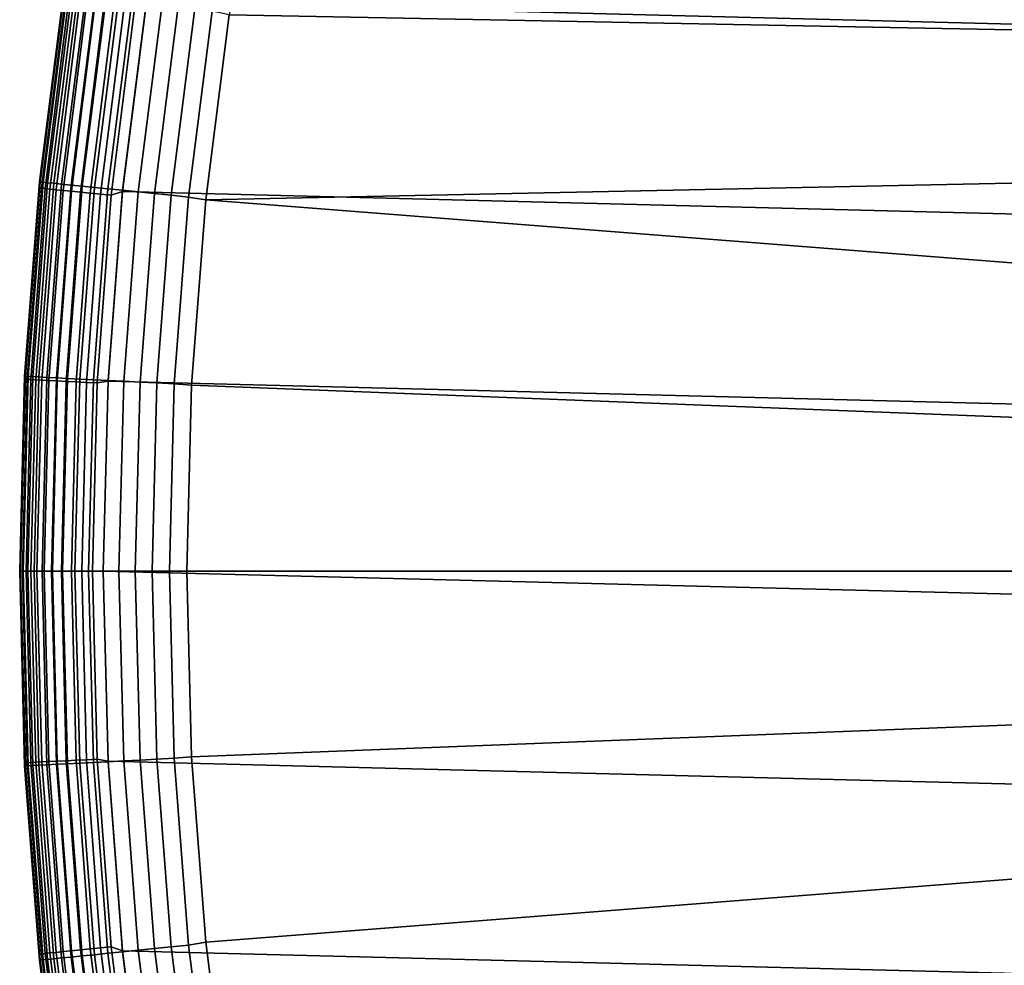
# Model space of a CAD drawing. Header units: metres. Extents: x -23 to 242, y -40 to 23.
# Tile 5 of 256: x -23 to -17.11, y -2.36 to 3.3. Entities that reach past the tile are written whole.
import ezdxf

# ---------------------------------------------------------------- set-up
doc = ezdxf.new("R2010")
doc.units = ezdxf.units.M
doc.layers.add('solid_10171013', color=7, linetype='CONTINUOUS')

msp = doc.modelspace()

# ---------------------------------------------------------------- linework, layer by layer
at = {"layer": 'solid_10171013'}
for points in [[(-22.040607, 4.523273), (22.241461, 3.401067), (22.385164, 2.269888), (-22.241476, 3.400968)], [(-13.636182, 3.170881, 150), (-13.432883, 3.944314, 150), (-21.55081, 4.422789, 150), (-21.747217, 3.325422, 150)], [(-22.881996, 2.326855, 149), (-22.734776, 3.482818, 149), (-22.734776, 3.482818, 0.5), (-22.881996, 2.326855, 0.5)], [(-22.73888, 3.427335, 0.434737), (-22.881996, 2.326855, 0.5), (-22.734776, 3.482818, 0.5)], [(-22.876684, 2.326332, 149.10318), (-22.729496, 3.482031, 149.10318), (-22.734776, 3.482818, 149), (-22.881996, 2.326855, 149)], [(-22.860514, 2.324687, 149.20668), (-22.713428, 3.479569, 149.20668), (-22.729496, 3.482031, 149.10318), (-22.876684, 2.326332, 149.10318)], [(-22.833656, 2.321956, 149.307922), (-22.686743, 3.475481, 149.307922), (-22.713428, 3.479569, 149.20668), (-22.860514, 2.324687, 149.20668)], [(-22.796406, 2.318168, 149.405777), (-22.649734, 3.469812, 149.405777), (-22.686743, 3.475481, 149.307922), (-22.833656, 2.321956, 149.307922)], [(-22.881451, 2.289634, 0.434737), (-22.881996, 2.326855, 0.5), (-22.73888, 3.427335, 0.434737)], [(-22.881451, 2.289634, 0.434737), (-22.73888, 3.427335, 0.434737), (-22.726246, 3.42543, 0.370527), (-22.868738, 2.288363, 0.370527)], [(-22.868738, 2.288363, 0.370527), (-22.726246, 3.42543, 0.370527), (-22.705425, 3.422292, 0.308537), (-22.847786, 2.286266, 0.308537)], [(-22.847786, 2.286266, 0.308537), (-22.705425, 3.422292, 0.308537), (-22.676773, 3.417974, 0.24983), (-22.818956, 2.283381, 0.24983)], [(-22.818956, 2.283381, 0.24983), (-22.676773, 3.417974, 0.24983), (-22.640781, 3.412549, 0.195412), (-22.78274, 2.279757, 0.195412)], [(-22.749176, 2.313365, 149.499176), (-22.602808, 3.462623, 149.499176), (-22.649734, 3.469812, 149.405777), (-22.796406, 2.318168, 149.405777)], [(-22.69248, 2.3076, 149.587112), (-22.546476, 3.453993, 149.587112), (-22.602808, 3.462623, 149.499176), (-22.749176, 2.313365, 149.499176)], [(-22.626945, 2.300936, 149.668579), (-22.481363, 3.444018, 149.668579), (-22.546476, 3.453993, 149.587112), (-22.69248, 2.3076, 149.587112)], [(-22.553288, 2.293445, 149.742722), (-22.408178, 3.432807, 149.742722), (-22.481363, 3.444018, 149.668579), (-22.626945, 2.300936, 149.668579)], [(-22.472317, 2.285211, 149.808716), (-22.327728, 3.420482, 149.808716), (-22.408178, 3.432807, 149.742722), (-22.553288, 2.293445, 149.742722)], [(-22.38492, 2.276324, 149.865814), (-22.240896, 3.40718, 149.865814), (-22.327728, 3.420482, 149.808716), (-22.472317, 2.285211, 149.808716)], [(-22.78274, 2.279757, 0.195412), (-22.640781, 3.412549, 0.195412), (-22.598068, 3.406111, 0.146215), (-22.739759, 2.275456, 0.146215)], [(-22.739759, 2.275456, 0.146215), (-22.598068, 3.406111, 0.146215), (-22.549366, 3.39877, 0.103084), (-22.69075, 2.270552, 0.103084)], [(-22.69075, 2.270552, 0.103084), (-22.549366, 3.39877, 0.103084), (-22.495508, 3.390652, 0.066758), (-22.636555, 2.265129, 0.066758)], [(-22.636555, 2.265129, 0.066758), (-22.495508, 3.390652, 0.066758), (-22.43742, 3.381897, 0.03786), (-22.578102, 2.25928, 0.03786)], [(-22.578102, 2.25928, 0.03786), (-22.43742, 3.381897, 0.03786), (-22.376095, 3.372654, 0.016885), (-22.516392, 2.253105, 0.016885)], [(-22.516392, 2.253105, 0.016885), (-22.376095, 3.372654, 0.016885), (-22.312586, 3.363081, 0.004193), (-22.452486, 2.24671, 0.004193)], [(-22.452486, 2.24671, 0.004193), (-22.312586, 3.363081, 0.004193), (-22.241476, 3.400968), (-22.38517, 2.26982)], [(-22.241476, 3.400968), (22.385164, 2.269888), (22.471354, 1.136044), (-22.38517, 2.26982)], [(-22.292061, 2.266881, 149.913422), (-22.148634, 3.393046, 149.913422), (-22.240896, 3.40718, 149.865814), (-22.38492, 2.276324, 149.865814)], [(-22.194756, 2.256986, 149.950989), (-22.051954, 3.378235, 149.950989), (-22.148634, 3.393046, 149.913422), (-22.292061, 2.266881, 149.913422)], [(-22.094072, 2.246747, 149.978119), (-21.951918, 3.36291, 149.978119), (-22.051954, 3.378235, 149.950989), (-22.194756, 2.256986, 149.950989)], [(-21.991117, 2.236278, 149.994522), (-21.849627, 3.34724, 149.994522), (-21.951918, 3.36291, 149.978119), (-22.094072, 2.246747, 149.978119)], [(-21.849627, 3.34724, 149.994522), (-21.991117, 2.236278, 149.994522), (-21.88772, 2.219402, 150), (-21.747217, 3.325422, 150)], [(-13.794957, 2.387247, 150), (-13.636182, 3.170881, 150), (-21.747217, 3.325422, 150), (-21.88772, 2.219402, 150)], [(-13.908732, 1.595907, 150), (-13.794957, 2.387247, 150), (-21.88772, 2.219402, 150)], [(-22.97048, 1.164922, 149), (-22.881996, 2.326855, 149), (-22.881996, 2.326855, 0.5), (-22.97048, 1.164922, 0.5)], [(-22.967136, 1.146242, 0.434737), (-22.97048, 1.164922, 0.5), (-22.881996, 2.326855, 0.5), (-22.881451, 2.289634, 0.434737)], [(-22.965149, 1.164661, 149.10318), (-22.876684, 2.326332, 149.10318), (-22.881996, 2.326855, 149), (-22.97048, 1.164922, 149)], [(-22.948915, 1.163837, 149.20668), (-22.860514, 2.324687, 149.20668), (-22.876684, 2.326332, 149.10318), (-22.965149, 1.164661, 149.10318)], [(-22.921953, 1.16247, 149.307922), (-22.833656, 2.321956, 149.307922), (-22.860514, 2.324687, 149.20668), (-22.948915, 1.163837, 149.20668)], [(-22.884562, 1.160574, 149.405777), (-22.796406, 2.318168, 149.405777), (-22.833656, 2.321956, 149.307922), (-22.921953, 1.16247, 149.307922)], [(-22.837147, 1.158169, 149.499176), (-22.749176, 2.313365, 149.499176), (-22.796406, 2.318168, 149.405777), (-22.884562, 1.160574, 149.405777)], [(-22.780233, 1.155283, 149.587112), (-22.69248, 2.3076, 149.587112), (-22.749176, 2.313365, 149.499176), (-22.837147, 1.158169, 149.499176)], [(-22.714443, 1.151946, 149.668579), (-22.626945, 2.300936, 149.668579), (-22.69248, 2.3076, 149.587112), (-22.780233, 1.155283, 149.587112)], [(-22.640501, 1.148196, 149.742722), (-22.553288, 2.293445, 149.742722), (-22.626945, 2.300936, 149.668579), (-22.714443, 1.151946, 149.668579)], [(-22.967136, 1.146242, 0.434737), (-22.881451, 2.289634, 0.434737), (-22.868738, 2.288363, 0.370527), (-22.954376, 1.145605, 0.370527)], [(-22.954376, 1.145605, 0.370527), (-22.868738, 2.288363, 0.370527), (-22.847786, 2.286266, 0.308537), (-22.933346, 1.144556, 0.308537)], [(-22.933346, 1.144556, 0.308537), (-22.847786, 2.286266, 0.308537), (-22.818956, 2.283381, 0.24983), (-22.904408, 1.143111, 0.24983)], [(-22.904408, 1.143111, 0.24983), (-22.818956, 2.283381, 0.24983), (-22.78274, 2.279757, 0.195412), (-22.868055, 1.141297, 0.195412)], [(-22.868055, 1.141297, 0.195412), (-22.78274, 2.279757, 0.195412), (-22.739759, 2.275456, 0.146215), (-22.824913, 1.139144, 0.146215)], [(-22.824913, 1.139144, 0.146215), (-22.739759, 2.275456, 0.146215), (-22.69075, 2.270552, 0.103084), (-22.775723, 1.136689, 0.103084)], [(-22.775723, 1.136689, 0.103084), (-22.69075, 2.270552, 0.103084), (-22.636555, 2.265129, 0.066758), (-22.721323, 1.133974, 0.066758)], [(-22.721323, 1.133974, 0.066758), (-22.636555, 2.265129, 0.066758), (-22.578102, 2.25928, 0.03786), (-22.662651, 1.131046, 0.03786)], [(-22.662651, 1.131046, 0.03786), (-22.578102, 2.25928, 0.03786), (-22.516392, 2.253105, 0.016885), (-22.600712, 1.127955, 0.016885)], [(-22.559217, 1.144074, 149.808716), (-22.472317, 2.285211, 149.808716), (-22.553288, 2.293445, 149.742722), (-22.640501, 1.148196, 149.742722)], [(-22.600712, 1.127955, 0.016885), (-22.516392, 2.253105, 0.016885), (-22.452486, 2.24671, 0.004193), (-22.536564, 1.124753, 0.004193)], [(-22.471483, 1.139625, 149.865814), (-22.38492, 2.276324, 149.865814), (-22.472317, 2.285211, 149.808716), (-22.559217, 1.144074, 149.808716)], [(-22.536564, 1.124753, 0.004193), (-22.452486, 2.24671, 0.004193), (-22.38517, 2.26982), (-22.471355, 1.136009)], [(-22.378263, 1.134897, 149.913422), (-22.292061, 2.266881, 149.913422), (-22.38492, 2.276324, 149.865814), (-22.471483, 1.139625, 149.865814)], [(-22.38517, 2.26982), (22.471354, 1.136044), (22.5, 0), (-22.471355, 1.136009)], [(-22.280582, 1.129943, 149.950989), (-22.194756, 2.256986, 149.950989), (-22.292061, 2.266881, 149.913422), (-22.378263, 1.134897, 149.913422)], [(-22.17951, 1.124817, 149.978119), (-22.094072, 2.246747, 149.978119), (-22.194756, 2.256986, 149.950989), (-22.280582, 1.129943, 149.950989)], [(-22.076157, 1.119576, 149.994522), (-21.991117, 2.236278, 149.994522), (-22.094072, 2.246747, 149.978119), (-22.17951, 1.124817, 149.978119)], [(-21.991117, 2.236278, 149.994522), (-22.076157, 1.119576, 149.994522), (-21.971992, 1.110777, 150), (-21.88772, 2.219402, 150)], [(-13.977155, 0.799432, 150), (-13.908732, 1.595907, 150), (-21.88772, 2.219402, 150), (-21.971992, 1.110777, 150)], [(-22.97048, 1.164922, 0.5), (-23, 0, 0.5), (-23, 0, 149), (-22.97048, 1.164922, 149)], [(-22.994663, 0, 149.10318), (-22.965149, 1.164661, 149.10318), (-22.97048, 1.164922, 149), (-23, 0, 149)], [(-22.967136, 1.146242, 0.434737), (-22.995722, 0, 0.434737), (-23, 0, 0.5), (-22.97048, 1.164922, 0.5)], [(-22.995722, 0, 0.434737), (-22.967136, 1.146242, 0.434737), (-22.954376, 1.145605, 0.370527), (-22.982946, 0, 0.370527)], [(-22.978409, 0, 149.20668), (-22.948915, 1.163837, 149.20668), (-22.965149, 1.164661, 149.10318), (-22.994663, 0, 149.10318)], [(-22.982946, 0, 0.370527), (-22.954376, 1.145605, 0.370527), (-22.933346, 1.144556, 0.308537), (-22.961889, 0, 0.308537)], [(-22.951412, 0, 149.307922), (-22.921953, 1.16247, 149.307922), (-22.948915, 1.163837, 149.20668), (-22.978409, 0, 149.20668)], [(-22.961889, 0, 0.308537), (-22.933346, 1.144556, 0.308537), (-22.904408, 1.143111, 0.24983), (-22.932915, 0, 0.24983)], [(-22.913971, 0, 149.405777), (-22.884562, 1.160574, 149.405777), (-22.921953, 1.16247, 149.307922), (-22.951412, 0, 149.307922)], [(-22.932915, 0, 0.24983), (-22.904408, 1.143111, 0.24983), (-22.868055, 1.141297, 0.195412), (-22.896517, 0, 0.195412)], [(-22.866497, 0, 149.499176), (-22.837147, 1.158169, 149.499176), (-22.884562, 1.160574, 149.405777), (-22.913971, 0, 149.405777)], [(-22.896517, 0, 0.195412), (-22.868055, 1.141297, 0.195412), (-22.824913, 1.139144, 0.146215), (-22.853321, 0, 0.146215)], [(-22.837147, 1.158169, 149.499176), (-22.866497, 0, 149.499176), (-22.809509, 0, 149.587112), (-22.780233, 1.155283, 149.587112)], [(-22.853321, 0, 0.146215), (-22.824913, 1.139144, 0.146215), (-22.775723, 1.136689, 0.103084), (-22.80407, 0, 0.103084)], [(-22.780233, 1.155283, 149.587112), (-22.809509, 0, 149.587112), (-22.743635, 0, 149.668579), (-22.714443, 1.151946, 149.668579)], [(-22.80407, 0, 0.103084), (-22.775723, 1.136689, 0.103084), (-22.721323, 1.133974, 0.066758), (-22.749603, 0, 0.066758)], [(-22.749603, 0, 0.066758), (-22.721323, 1.133974, 0.066758), (-22.662651, 1.131046, 0.03786), (-22.690857, 0, 0.03786)], [(-22.714443, 1.151946, 149.668579), (-22.743635, 0, 149.668579), (-22.669598, 0, 149.742722), (-22.640501, 1.148196, 149.742722)], [(-22.690857, 0, 0.03786), (-22.662651, 1.131046, 0.03786), (-22.600712, 1.127955, 0.016885), (-22.628841, 0, 0.016885)], [(-22.640501, 1.148196, 149.742722), (-22.669598, 0, 149.742722), (-22.588209, 0, 149.808716), (-22.559217, 1.144074, 149.808716)], [(-22.628841, 0, 0.016885), (-22.600712, 1.127955, 0.016885), (-22.536564, 1.124753, 0.004193), (-22.564613, 0, 0.004193)], [(-22.559217, 1.144074, 149.808716), (-22.588209, 0, 149.808716), (-22.500362, 0, 149.865814), (-22.471483, 1.139625, 149.865814)], [(-22.564613, 0, 0.004193), (-22.536564, 1.124753, 0.004193), (-22.471355, 1.136009), (-22.5, 0)], [(-22.471483, 1.139625, 149.865814), (-22.500362, 0, 149.865814), (-22.407024, 0, 149.913422), (-22.378263, 1.134897, 149.913422)], [(22.471355, -1.136009), (-22.5, 0), (-22.471355, 1.136009), (22.5, 0)], [(-22.378263, 1.134897, 149.913422), (-22.407024, 0, 149.913422), (-22.309216, 0, 149.950989), (-22.280582, 1.129943, 149.950989)], [(-22.280582, 1.129943, 149.950989), (-22.309216, 0, 149.950989), (-22.208014, 0, 149.978119), (-22.17951, 1.124817, 149.978119)], [(-22.17951, 1.124817, 149.978119), (-22.208014, 0, 149.978119), (-22.104528, 0, 149.994522), (-22.076157, 1.119576, 149.994522)], [(-22.076157, 1.119576, 149.994522), (-22.104528, 0, 149.994522), (-22, 0, 150), (-21.971992, 1.110777, 150)], [(-14, 0, 150), (-13.977155, 0.799432, 150), (-21.971992, 1.110777, 150), (-22, 0, 150)], [(-22.97048, -1.164922, 149), (-23, 0, 149), (-23, 0, 0.5), (-22.97048, -1.164922, 0.5)], [(-22.965149, -1.164661, 149.10318), (-22.994663, 0, 149.10318), (-23, 0, 149), (-22.97048, -1.164922, 149)], [(-22.995722, 0, 0.434737), (-22.967136, -1.146242, 0.434737), (-22.97048, -1.164922, 0.5), (-23, 0, 0.5)], [(-22.967136, -1.146242, 0.434737), (-22.995722, 0, 0.434737), (-22.982946, 0, 0.370527), (-22.954376, -1.145605, 0.370527)], [(-22.948915, -1.163837, 149.20668), (-22.978409, 0, 149.20668), (-22.994663, 0, 149.10318), (-22.965149, -1.164661, 149.10318)], [(-22.954376, -1.145605, 0.370527), (-22.982946, 0, 0.370527), (-22.961889, 0, 0.308537), (-22.933346, -1.144556, 0.308537)], [(-22.921953, -1.16247, 149.307922), (-22.951412, 0, 149.307922), (-22.978409, 0, 149.20668), (-22.948915, -1.163837, 149.20668)], [(-22.933346, -1.144556, 0.308537), (-22.961889, 0, 0.308537), (-22.932915, 0, 0.24983), (-22.904408, -1.143111, 0.24983)], [(-22.884562, -1.160574, 149.405777), (-22.913971, 0, 149.405777), (-22.951412, 0, 149.307922), (-22.921953, -1.16247, 149.307922)], [(-22.904408, -1.143111, 0.24983), (-22.932915, 0, 0.24983), (-22.896517, 0, 0.195412), (-22.868055, -1.141297, 0.195412)], [(-22.837147, -1.158169, 149.499176), (-22.866497, 0, 149.499176), (-22.913971, 0, 149.405777), (-22.884562, -1.160574, 149.405777)], [(-22.868055, -1.141297, 0.195412), (-22.896517, 0, 0.195412), (-22.853321, 0, 0.146215), (-22.824913, -1.139144, 0.146215)], [(-22.780233, -1.155283, 149.587112), (-22.809509, 0, 149.587112), (-22.866497, 0, 149.499176), (-22.837147, -1.158169, 149.499176)], [(-22.824913, -1.139144, 0.146215), (-22.853321, 0, 0.146215), (-22.80407, 0, 0.103084), (-22.775723, -1.136689, 0.103084)], [(-22.714443, -1.151946, 149.668579), (-22.743635, 0, 149.668579), (-22.809509, 0, 149.587112), (-22.780233, -1.155283, 149.587112)], [(-22.775723, -1.136689, 0.103084), (-22.80407, 0, 0.103084), (-22.749603, 0, 0.066758), (-22.721323, -1.133974, 0.066758)], [(-22.721323, -1.133974, 0.066758), (-22.749603, 0, 0.066758), (-22.690857, 0, 0.03786), (-22.662651, -1.131046, 0.03786)], [(-22.640501, -1.148196, 149.742722), (-22.669598, 0, 149.742722), (-22.743635, 0, 149.668579), (-22.714443, -1.151946, 149.668579)], [(-22.662651, -1.131046, 0.03786), (-22.690857, 0, 0.03786), (-22.628841, 0, 0.016885), (-22.600712, -1.127955, 0.016885)], [(-22.559217, -1.144074, 149.808716), (-22.588209, 0, 149.808716), (-22.669598, 0, 149.742722), (-22.640501, -1.148196, 149.742722)], [(-22.600712, -1.127955, 0.016885), (-22.628841, 0, 0.016885), (-22.564613, 0, 0.004193), (-22.536564, -1.124753, 0.004193)], [(-22.471483, -1.139625, 149.865814), (-22.500362, 0, 149.865814), (-22.588209, 0, 149.808716), (-22.559217, -1.144074, 149.808716)], [(-22.536564, -1.124753, 0.004193), (-22.564613, 0, 0.004193), (-22.5, 0), (-22.471354, -1.136044)], [(-22.378263, -1.134897, 149.913422), (-22.407024, 0, 149.913422), (-22.500362, 0, 149.865814), (-22.471483, -1.139625, 149.865814)], [(22.38517, -2.26982), (-22.471354, -1.136044), (-22.5, 0), (22.471355, -1.136009)], [(-22.280582, -1.129943, 149.950989), (-22.309216, 0, 149.950989), (-22.407024, 0, 149.913422), (-22.378263, -1.134897, 149.913422)], [(-22.17951, -1.124817, 149.978119), (-22.208014, 0, 149.978119), (-22.309216, 0, 149.950989), (-22.280582, -1.129943, 149.950989)], [(-22.076157, -1.119576, 149.994522), (-22.104528, 0, 149.994522), (-22.208014, 0, 149.978119), (-22.17951, -1.124817, 149.978119)], [(-22.104528, 0, 149.994522), (-22.076157, -1.119576, 149.994522), (-21.971992, -1.110768, 150), (-22, 0, 150)], [(-13.977155, -0.799432, 150), (-14, 0, 150), (-22, 0, 150), (-21.971992, -1.110768, 150)], [(-13.977155, -0.799432, 150), (-21.971992, -1.110768, 150), (-21.887722, -2.219386, 150), (-13.908732, -1.595907, 150)], [(-21.991117, -2.236278, 149.994522), (-21.887722, -2.219386, 150), (-21.971992, -1.110768, 150), (-22.076157, -1.119576, 149.994522)], [(-22.967136, -1.146242, 0.434737), (-22.881451, -2.289634, 0.434737), (-22.881996, -2.326855, 0.5), (-22.97048, -1.164922, 0.5)], [(-22.876684, -2.326332, 149.10318), (-22.965149, -1.164661, 149.10318), (-22.97048, -1.164922, 149), (-22.881996, -2.326855, 149)], [(-22.881996, -2.326855, 149), (-22.97048, -1.164922, 149), (-22.97048, -1.164922, 0.5), (-22.881996, -2.326855, 0.5)], [(-22.881451, -2.289634, 0.434737), (-22.967136, -1.146242, 0.434737), (-22.954376, -1.145605, 0.370527), (-22.868738, -2.288363, 0.370527)], [(-22.860514, -2.324687, 149.20668), (-22.948915, -1.163837, 149.20668), (-22.965149, -1.164661, 149.10318), (-22.876684, -2.326332, 149.10318)], [(-22.868738, -2.288363, 0.370527), (-22.954376, -1.145605, 0.370527), (-22.933346, -1.144556, 0.308537), (-22.847786, -2.286266, 0.308537)], [(-22.833656, -2.321956, 149.307922), (-22.921953, -1.16247, 149.307922), (-22.948915, -1.163837, 149.20668), (-22.860514, -2.324687, 149.20668)], [(-22.847786, -2.286266, 0.308537), (-22.933346, -1.144556, 0.308537), (-22.904408, -1.143111, 0.24983), (-22.818956, -2.283381, 0.24983)], [(-22.796406, -2.318168, 149.405777), (-22.884562, -1.160574, 149.405777), (-22.921953, -1.16247, 149.307922), (-22.833656, -2.321956, 149.307922)], [(-22.818956, -2.283381, 0.24983), (-22.904408, -1.143111, 0.24983), (-22.868055, -1.141297, 0.195412), (-22.78274, -2.279757, 0.195412)], [(-22.749176, -2.313365, 149.499176), (-22.837147, -1.158169, 149.499176), (-22.884562, -1.160574, 149.405777), (-22.796406, -2.318168, 149.405777)], [(-22.78274, -2.279757, 0.195412), (-22.868055, -1.141297, 0.195412), (-22.824913, -1.139144, 0.146215), (-22.739759, -2.275456, 0.146215)], [(-22.69248, -2.3076, 149.587112), (-22.780233, -1.155283, 149.587112), (-22.837147, -1.158169, 149.499176), (-22.749176, -2.313365, 149.499176)], [(-22.739759, -2.275456, 0.146215), (-22.824913, -1.139144, 0.146215), (-22.775723, -1.136689, 0.103084), (-22.69075, -2.270552, 0.103084)], [(-22.626945, -2.300936, 149.668579), (-22.714443, -1.151946, 149.668579), (-22.780233, -1.155283, 149.587112), (-22.69248, -2.3076, 149.587112)], [(-22.69075, -2.270552, 0.103084), (-22.775723, -1.136689, 0.103084), (-22.721323, -1.133974, 0.066758), (-22.636555, -2.265129, 0.066758)], [(-22.636555, -2.265129, 0.066758), (-22.721323, -1.133974, 0.066758), (-22.662651, -1.131046, 0.03786), (-22.578102, -2.25928, 0.03786)], [(-22.553288, -2.293445, 149.742722), (-22.640501, -1.148196, 149.742722), (-22.714443, -1.151946, 149.668579), (-22.626945, -2.300936, 149.668579)], [(-22.578102, -2.25928, 0.03786), (-22.662651, -1.131046, 0.03786), (-22.600712, -1.127955, 0.016885), (-22.516392, -2.253105, 0.016885)], [(-22.472317, -2.285211, 149.808716), (-22.559217, -1.144074, 149.808716), (-22.640501, -1.148196, 149.742722), (-22.553288, -2.293445, 149.742722)], [(-22.516392, -2.253105, 0.016885), (-22.600712, -1.127955, 0.016885), (-22.536564, -1.124753, 0.004193), (-22.452486, -2.24671, 0.004193)], [(-22.38492, -2.276324, 149.865814), (-22.471483, -1.139625, 149.865814), (-22.559217, -1.144074, 149.808716), (-22.472317, -2.285211, 149.808716)], [(-22.536564, -1.124753, 0.004193), (-22.471354, -1.136044), (-22.385164, -2.269888), (-22.452486, -2.24671, 0.004193)], [(-22.292061, -2.266881, 149.913422), (-22.378263, -1.134897, 149.913422), (-22.471483, -1.139625, 149.865814), (-22.38492, -2.276324, 149.865814)], [(22.241476, -3.400968), (-22.385164, -2.269888), (-22.471354, -1.136044), (22.38517, -2.26982)], [(-22.194756, -2.256986, 149.950989), (-22.280582, -1.129943, 149.950989), (-22.378263, -1.134897, 149.913422), (-22.292061, -2.266881, 149.913422)], [(-22.094072, -2.246747, 149.978119), (-22.17951, -1.124817, 149.978119), (-22.280582, -1.129943, 149.950989), (-22.194756, -2.256986, 149.950989)], [(-21.991117, -2.236278, 149.994522), (-22.076157, -1.119576, 149.994522), (-22.17951, -1.124817, 149.978119), (-22.094072, -2.246747, 149.978119)], [(-13.908732, -1.595907, 150), (-21.887722, -2.219386, 150), (-21.747221, -3.325399, 150), (-13.794957, -2.387247, 150)], [(-21.849627, -3.34724, 149.994522), (-21.991117, -2.236278, 149.994522), (-22.094072, -2.246747, 149.978119), (-21.951918, -3.36291, 149.978119)], [(-21.849627, -3.34724, 149.994522), (-21.747221, -3.325399, 150), (-21.887722, -2.219386, 150), (-21.991117, -2.236278, 149.994522)], [(-22.73888, -3.427335, 0.434737), (-22.881996, -2.326855, 0.5), (-22.881451, -2.289634, 0.434737)], [(-22.73888, -3.427335, 0.434737), (-22.881451, -2.289634, 0.434737), (-22.868738, -2.288363, 0.370527), (-22.726246, -3.42543, 0.370527)], [(-22.726246, -3.42543, 0.370527), (-22.868738, -2.288363, 0.370527), (-22.847786, -2.286266, 0.308537), (-22.705425, -3.422292, 0.308537)], [(-22.705425, -3.422292, 0.308537), (-22.847786, -2.286266, 0.308537), (-22.818956, -2.283381, 0.24983), (-22.676773, -3.417974, 0.24983)], [(-22.676773, -3.417974, 0.24983), (-22.818956, -2.283381, 0.24983), (-22.78274, -2.279757, 0.195412), (-22.640781, -3.412549, 0.195412)], [(-22.640781, -3.412549, 0.195412), (-22.78274, -2.279757, 0.195412), (-22.739759, -2.275456, 0.146215), (-22.59807, -3.406111, 0.146215)], [(-22.59807, -3.406111, 0.146215), (-22.739759, -2.275456, 0.146215), (-22.69075, -2.270552, 0.103084), (-22.549366, -3.39877, 0.103084)], [(-22.549366, -3.39877, 0.103084), (-22.69075, -2.270552, 0.103084), (-22.636555, -2.265129, 0.066758), (-22.495508, -3.390652, 0.066758)], [(-22.495508, -3.390652, 0.066758), (-22.636555, -2.265129, 0.066758), (-22.578102, -2.25928, 0.03786), (-22.43742, -3.381897, 0.03786)], [(-22.408178, -3.432807, 149.742722), (-22.553288, -2.293445, 149.742722), (-22.626945, -2.300936, 149.668579), (-22.481363, -3.444018, 149.668579)], [(-22.43742, -3.381897, 0.03786), (-22.578102, -2.25928, 0.03786), (-22.516392, -2.253105, 0.016885), (-22.376095, -3.372654, 0.016885)], [(-22.327728, -3.420482, 149.808716), (-22.472317, -2.285211, 149.808716), (-22.553288, -2.293445, 149.742722), (-22.408178, -3.432807, 149.742722)], [(-22.376095, -3.372654, 0.016885), (-22.516392, -2.253105, 0.016885), (-22.452486, -2.24671, 0.004193), (-22.312586, -3.363081, 0.004193)], [(-22.240896, -3.40718, 149.865814), (-22.38492, -2.276324, 149.865814), (-22.472317, -2.285211, 149.808716), (-22.327728, -3.420482, 149.808716)], [(-22.452486, -2.24671, 0.004193), (-22.385164, -2.269888), (-22.241461, -3.401067), (-22.312586, -3.363081, 0.004193)], [(22.040607, -4.523273), (-22.241461, -3.401067), (-22.385164, -2.269888), (22.241476, -3.400968)], [(-22.148634, -3.393046, 149.913422), (-22.292061, -2.266881, 149.913422), (-22.38492, -2.276324, 149.865814), (-22.240896, -3.40718, 149.865814)], [(-22.051954, -3.378235, 149.950989), (-22.194756, -2.256986, 149.950989), (-22.292061, -2.266881, 149.913422), (-22.148634, -3.393046, 149.913422)], [(-21.951918, -3.36291, 149.978119), (-22.094072, -2.246747, 149.978119), (-22.194756, -2.256986, 149.950989), (-22.051954, -3.378235, 149.950989)], [(-22.729496, -3.482031, 149.10318), (-22.876684, -2.326332, 149.10318), (-22.881996, -2.326855, 149), (-22.734776, -3.482818, 149)], [(-22.734776, -3.482818, 149), (-22.881996, -2.326855, 149), (-22.881996, -2.326855, 0.5), (-22.734776, -3.482817, 0.5)], [(-22.73888, -3.427335, 0.434737), (-22.734776, -3.482817, 0.5), (-22.881996, -2.326855, 0.5)], [(-22.713428, -3.479569, 149.20668), (-22.860514, -2.324687, 149.20668), (-22.876684, -2.326332, 149.10318), (-22.729496, -3.482031, 149.10318)], [(-22.686743, -3.475481, 149.307922), (-22.833656, -2.321956, 149.307922), (-22.860514, -2.324687, 149.20668), (-22.713428, -3.479569, 149.20668)], [(-22.649734, -3.469812, 149.405777), (-22.796406, -2.318168, 149.405777), (-22.833656, -2.321956, 149.307922), (-22.686743, -3.475481, 149.307922)], [(-22.602808, -3.462623, 149.499176), (-22.749176, -2.313365, 149.499176), (-22.796406, -2.318168, 149.405777), (-22.649734, -3.469812, 149.405777)], [(-22.546476, -3.453993, 149.587112), (-22.69248, -2.3076, 149.587112), (-22.749176, -2.313365, 149.499176), (-22.602808, -3.462623, 149.499176)], [(-22.481363, -3.444018, 149.668579), (-22.626945, -2.300936, 149.668579), (-22.69248, -2.3076, 149.587112), (-22.546476, -3.453993, 149.587112)]]:
    msp.add_3dface(points, dxfattribs=at)

doc.saveas('drawing.dxf')
